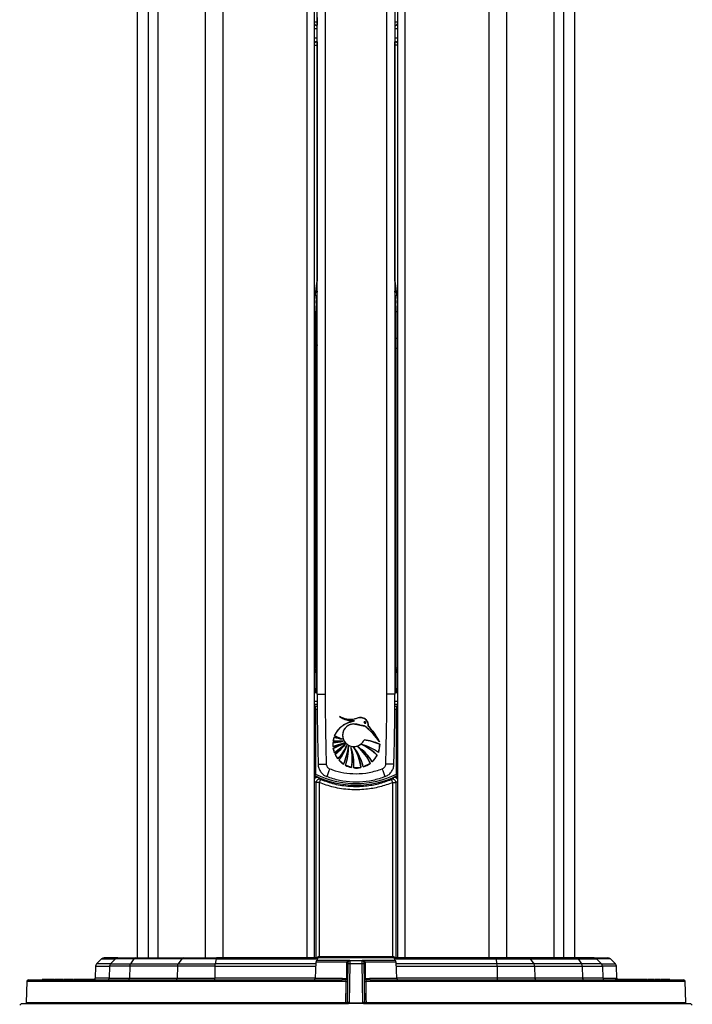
# Model space of a CAD drawing. Header units: millimetres. Extents: x 20 to 26059, y 28 to 17777.
# Tile 61 of 72: x 22360 to 22759, y 2327 to 2910. Entities that reach past the tile are written whole.
import ezdxf

# ---------------------------------------------------------------- set-up
doc = ezdxf.new("R2010")
doc.units = ezdxf.units.MM
doc.header["$LTSCALE"] = 2

msp = doc.modelspace()

# ---------------------------------------------------------------- linework, layer by layer
at = {"color": 7, "linetype": 'Continuous', "lineweight": 25}
for p, q in [((22429.93, 6725.12), (22429.93, 2354.33)), ((22689.06, 2354.33), (22689.06, 6725.11)), ((22534.86, 2354.33), (22534.86, 5953.69)), ((22584.14, 5953.53), (22584.14, 2354.33)), ((22536.5, 2510.33), (22536.5, 2919.41)), ((22541.27, 2919.41), (22541.27, 2510.33)), ((22577.72, 2510.33), (22577.72, 2919.41)), ((22582.5, 2919.41), (22582.5, 2510.33)), ((22536.48, 2908.26), (22536.48, 2906.26)), ((22536.27, 2904.11), (22536.27, 2898.54)), ((22536.48, 2906.26), (22536.37, 2906.11)), ((22582.62, 2906.11), (22582.51, 2906.26)), ((22582.72, 2898.54), (22582.72, 2904.11)), ((22536.37, 2896.54), (22536.48, 2896.39)), ((22536.48, 2896.39), (22536.48, 2894.39)), ((22582.51, 2896.39), (22582.62, 2896.54)), ((22582.51, 2894.39), (22582.51, 2896.39)), ((22535.72, 2720.96), (22535.72, 2736.61)), ((22583.27, 2720.96), (22583.27, 2736.61)), ((22535.72, 2720.9), (22535.72, 2720.96)), ((22583.27, 2720.9), (22583.27, 2720.96)), ((22535.72, 2525.86), (22535.72, 2715.04)), ((22536.17, 2715.04), (22535.72, 2715.04)), ((22536.17, 2715.04), (22536.17, 2525.86)), ((22582.82, 2715.04), (22582.82, 2525.86)), ((22582.82, 2715.04), (22583.27, 2715.04)), ((22583.27, 2525.86), (22583.27, 2715.04)), ((22536.17, 2525.86), (22535.72, 2525.86)), ((22535.76, 2524.97), (22536.17, 2524.97)), ((22536.17, 2525.86), (22536.17, 2524.97)), ((22582.82, 2525.86), (22583.27, 2525.86)), ((22582.82, 2525.86), (22582.82, 2524.97)), ((22583.24, 2524.97), (22582.82, 2524.97)), ((22535.71, 2511.33), (22536.11, 2511.33)), ((22536.5, 2510.33), (22541.27, 2510.33)), ((22582.5, 2510.33), (22577.72, 2510.33)), ((22582.88, 2511.33), (22583.29, 2511.33)), ((22535.51, 2501.38), (22535.51, 2503.38)), ((22535.51, 2501.38), (22535.51, 2463.12)), ((22583.48, 2503.38), (22583.48, 2501.38)), ((22583.48, 2463.12), (22583.48, 2501.38)), ((22554.74, 2493.46), (22558.69, 2494.62)), ((22545.91, 2481.84), (22551.99, 2482.51)), ((22546, 2482.64), (22546.56, 2484.94)), ((22551.99, 2482.51), (22546, 2482.64)), ((22546.56, 2484.94), (22551.38, 2483.86)), ((22551.38, 2483.86), (22546.84, 2485.68)), ((22545.89, 2479.42), (22545.91, 2481.84)), ((22552.61, 2481.55), (22545.89, 2479.42)), ((22546, 2478.43), (22552.61, 2481.55)), ((22546.69, 2475.76), (22546, 2478.43)), ((22553.35, 2480.79), (22546.69, 2475.76)), ((22547.08, 2474.82), (22553.35, 2480.79)), ((22573.53, 2480.79), (22572.74, 2475.92)), ((22548.68, 2472.15), (22547.08, 2474.82)), ((22552.09, 2468.96), (22549.45, 2471.22)), ((22572.05, 2474.31), (22569.15, 2470.43)), ((22556.75, 2467.01), (22553.21, 2468.3)), ((22562.39, 2466.96), (22558.25, 2466.77)), ((22567.92, 2469.4), (22563.82, 2467.32)), ((22535.07, 2462.23), (22535.51, 2463.12)), ((22583.92, 2462.23), (22583.48, 2463.12)), ((22537.76, 2458.03), (22535.87, 2458.03)), ((22581.23, 2458.03), (22583.12, 2458.03)), ((22418.6, 2354.33), (22410.39, 2354.33)), ((22418.6, 2354.33), (22429.12, 2354.33)), ((22429.12, 2354.33), (22457.37, 2354.33)), ((22457.37, 2354.33), (22477.01, 2354.33)), ((22536.63, 2354.33), (22477.01, 2354.33)), ((22536.63, 2354.31), (22536.5, 2352.83)), ((22537.62, 2355.23), (22581.37, 2355.23)), ((22641.98, 2354.33), (22582.36, 2354.33)), ((22582.5, 2352.83), (22582.37, 2354.31)), ((22661.62, 2354.33), (22641.98, 2354.33)), ((22689.87, 2354.33), (22661.62, 2354.33)), ((22700.39, 2354.33), (22689.87, 2354.33)), ((22700.39, 2354.33), (22708.6, 2354.33)), ((22405.39, 2349.39), (22405.14, 2342.29)), ((22408.97, 2353.74), (22405.97, 2350.74)), ((22413.69, 2349.39), (22413.45, 2342.29)), ((22425.58, 2349.39), (22413.69, 2349.39)), ((22417.21, 2353.74), (22414.27, 2350.74)), ((22414.27, 2350.74), (22426, 2350.74)), ((22428.12, 2353.74), (22417.21, 2353.74)), ((22425.58, 2349.39), (22425.41, 2342.29)), ((22453.83, 2349.39), (22425.58, 2349.39)), ((22428.12, 2353.74), (22426, 2350.74)), ((22426, 2350.74), (22454.25, 2350.74)), ((22456.37, 2353.74), (22428.12, 2353.74)), ((22453.83, 2349.39), (22453.66, 2342.29)), ((22476.02, 2349.39), (22453.83, 2349.39)), ((22456.37, 2353.74), (22454.25, 2350.74)), ((22454.25, 2350.74), (22476.14, 2350.74)), ((22476.73, 2353.74), (22456.37, 2353.74)), ((22476.02, 2349.39), (22475.98, 2342.29)), ((22476.73, 2353.74), (22476.14, 2350.74)), ((22535.71, 2351.86), (22535.38, 2342.29)), ((22555.92, 2352.83), (22536.5, 2352.83)), ((22554.15, 2351.83), (22554.15, 2351.86)), ((22554.51, 2327.83), (22554.91, 2350.86)), ((22554.91, 2350.86), (22554.92, 2351.84)), ((22555.91, 2350.86), (22555.5, 2327.83)), ((22555.92, 2352.83), (22555.91, 2350.86)), ((22563.09, 2350.86), (22555.91, 2350.86)), ((22555.92, 2352.83), (22563.07, 2352.83)), ((22563.09, 2350.86), (22563.07, 2352.83)), ((22563.49, 2327.83), (22563.09, 2350.86)), ((22582.5, 2352.83), (22563.13, 2352.83)), ((22564.07, 2351.84), (22564.09, 2350.86)), ((22564.09, 2350.86), (22564.49, 2327.83)), ((22564.84, 2351.86), (22564.84, 2351.83)), ((22583.61, 2342.29), (22583.28, 2351.86)), ((22642.26, 2353.74), (22642.85, 2350.74)), ((22642.26, 2353.74), (22662.62, 2353.74)), ((22664.74, 2350.74), (22642.85, 2350.74)), ((22642.97, 2349.39), (22643.02, 2342.29)), ((22642.97, 2349.39), (22665.16, 2349.39)), ((22662.62, 2353.74), (22664.74, 2350.74)), ((22662.62, 2353.74), (22690.87, 2353.74)), ((22692.99, 2350.74), (22664.74, 2350.74)), ((22665.16, 2349.39), (22665.33, 2342.29)), ((22665.16, 2349.39), (22693.41, 2349.39)), ((22690.87, 2353.74), (22692.99, 2350.74)), ((22690.87, 2353.74), (22701.78, 2353.74)), ((22704.72, 2350.74), (22692.99, 2350.74)), ((22693.41, 2349.39), (22693.58, 2342.29)), ((22693.41, 2349.39), (22705.3, 2349.39)), ((22701.78, 2353.74), (22704.72, 2350.74)), ((22705.3, 2349.39), (22705.54, 2342.29)), ((22713.02, 2350.74), (22710.02, 2353.74)), ((22713.85, 2342.29), (22713.6, 2349.39)), ((22364.63, 2340.35), (22364.3, 2327.84)), ((22365.63, 2341.33), (22551.15, 2341.33)), ((22374.02, 2341.89), (22374.02, 2341.33)), ((22374.78, 2341.89), (22374.78, 2341.33)), ((22378.17, 2341.89), (22378.17, 2341.33)), ((22381.32, 2341.83), (22381.32, 2341.33)), ((22381.32, 2341.83), (22384.51, 2341.83)), ((22381.32, 2341.83), (22381.32, 2341.33)), ((22381.32, 2341.83), (22381.32, 2341.83)), ((22383.5, 2341.89), (22383.5, 2341.83)), ((22383.79, 2341.89), (22383.79, 2341.83)), ((22383.88, 2341.89), (22383.88, 2341.83)), ((22383.92, 2341.89), (22383.92, 2341.83)), ((22384.04, 2341.89), (22384.04, 2341.83)), ((22384.12, 2341.89), (22384.12, 2341.83)), ((22384.32, 2341.89), (22384.32, 2341.83)), ((22384.4, 2341.89), (22384.4, 2341.33)), ((22384.51, 2341.89), (22384.51, 2341.33)), ((22384.58, 2341.89), (22384.58, 2341.33)), ((22385.95, 2341.83), (22385.95, 2341.33)), ((22386.28, 2341.33), (22386.28, 2341.89)), ((22392.48, 2341.89), (22392.48, 2341.33)), ((22392.58, 2341.83), (22392.58, 2341.33)), ((22393.91, 2341.33), (22393.91, 2341.89)), ((22394.25, 2341.83), (22397.36, 2341.83)), ((22397.36, 2341.83), (22397.36, 2341.33)), ((22413.45, 2342.29), (22425.41, 2342.29)), ((22425.41, 2342.29), (22453.66, 2342.29)), ((22453.66, 2342.29), (22475.98, 2342.29)), ((22553.77, 2341.27), (22551.15, 2341.33)), ((22551.48, 2342.29), (22553.98, 2342.17)), ((22565.01, 2342.17), (22567.51, 2342.29)), ((22567.85, 2341.33), (22565.23, 2341.27)), ((22567.85, 2341.33), (22753.36, 2341.33)), ((22665.33, 2342.29), (22643.02, 2342.29)), ((22693.58, 2342.29), (22665.33, 2342.29)), ((22705.54, 2342.29), (22693.58, 2342.29)), ((22713.03, 2341.83), (22713.03, 2341.33)), ((22715.67, 2341.33), (22715.67, 2341.89)), ((22725.08, 2341.89), (22725.08, 2341.83)), ((22725.13, 2341.89), (22725.13, 2341.83)), ((22725.15, 2341.89), (22725.15, 2341.83)), ((22725.18, 2341.89), (22725.18, 2341.83)), ((22725.24, 2341.89), (22725.24, 2341.83)), ((22725.37, 2341.89), (22725.37, 2341.83)), ((22725.97, 2341.89), (22725.97, 2341.33)), ((22728.52, 2341.33), (22728.52, 2341.89)), ((22729.15, 2341.89), (22729.15, 2341.33)), ((22731.77, 2341.33), (22731.77, 2341.89)), ((22734.86, 2341.83), (22734.86, 2341.89)), ((22734.95, 2341.83), (22734.95, 2341.89)), ((22735.49, 2341.33), (22735.49, 2341.89)), ((22739.26, 2341.33), (22739.26, 2341.89)), ((22742.56, 2341.33), (22742.56, 2341.89)), ((22744.64, 2341.33), (22744.64, 2341.89)), ((22744.97, 2341.33), (22744.97, 2341.89)), ((22754.69, 2327.84), (22754.36, 2340.35)), ((22361.5, 2327.33), (22360.49, 2326.31)), ((22361.5, 2327.33), (22555.01, 2327.33)), ((22555.5, 2327.33), (22555.01, 2327.33)), ((22555.5, 2327.33), (22555.5, 2327.83)), ((22555.5, 2327.83), (22563.49, 2327.83)), ((22563.49, 2327.33), (22555.5, 2327.33)), ((22563.49, 2327.33), (22563.49, 2327.83)), ((22563.99, 2327.33), (22563.49, 2327.33)), ((22563.99, 2327.33), (22757.5, 2327.33)), ((22758.51, 2326.31), (22757.5, 2327.33))]:
    msp.add_line(p, q, dxfattribs=at)
at = {"color": 8, "linetype": 'Continuous', "lineweight": 25}
for p, q in [((22429.94, 6725.12), (22429.94, 2354.33)), ((22689.05, 2354.33), (22689.05, 6725.11)), ((22436.74, 2354.33), (22436.74, 6722.87)), ((22442.21, 6722.58), (22442.21, 2354.33)), ((22470.46, 2354.33), (22470.46, 6720.58)), ((22638.33, 2354.33), (22638.33, 6720.07)), ((22648.53, 6720.58), (22648.53, 2354.33)), ((22676.78, 2354.33), (22676.78, 6722.58)), ((22682.25, 6722.87), (22682.25, 2354.33)), ((22480.66, 6669.24), (22480.66, 2354.33)), ((22530.57, 2354.33), (22530.57, 5958.52)), ((22588.43, 5958.64), (22588.43, 2354.33)), ((22534.86, 2908.26), (22536.48, 2908.26)), ((22536.48, 2910.83), (22536.48, 2908.26)), ((22536.48, 2908.26), (22536.5, 2908.26)), ((22582.5, 2908.26), (22584.14, 2908.26)), ((22536.27, 2904.11), (22534.86, 2904.11)), ((22536.5, 2904.11), (22536.27, 2904.11)), ((22536.37, 2906.11), (22536.5, 2906.11)), ((22536.5, 2906.26), (22536.48, 2906.26)), ((22582.51, 2906.26), (22582.5, 2906.26)), ((22582.5, 2906.11), (22582.62, 2906.11)), ((22582.72, 2904.11), (22582.5, 2904.11)), ((22584.14, 2904.11), (22582.72, 2904.11)), ((22536.27, 2898.54), (22534.86, 2898.54)), ((22536.27, 2898.54), (22536.5, 2898.54)), ((22536.5, 2896.54), (22536.37, 2896.54)), ((22536.48, 2896.39), (22536.5, 2896.39)), ((22582.5, 2898.54), (22582.72, 2898.54)), ((22582.62, 2896.54), (22582.5, 2896.54)), ((22582.5, 2896.39), (22582.51, 2896.39)), ((22584.14, 2898.54), (22582.72, 2898.54)), ((22534.86, 2894.39), (22536.48, 2894.39)), ((22536.48, 2894.39), (22536.48, 2754.84)), ((22536.5, 2894.39), (22536.48, 2894.39)), ((22582.51, 2894.39), (22582.5, 2894.39)), ((22582.51, 2754.84), (22582.51, 2894.39)), ((22584.14, 2894.39), (22582.51, 2894.39)), ((22536.5, 2720.9), (22535.72, 2720.9)), ((22536.5, 2717.09), (22536.17, 2715.2)), ((22582.5, 2720.9), (22583.27, 2720.9)), ((22582.5, 2717.09), (22582.82, 2715.2)), ((22534.86, 2506.24), (22536.58, 2506.24)), ((22582.49, 2506.24), (22584.14, 2506.24)), ((22536.58, 2504.24), (22534.86, 2504.24)), ((22535.51, 2503.38), (22536.58, 2503.38)), ((22536.59, 2501.38), (22535.51, 2501.38)), ((22583.48, 2501.38), (22582.43, 2501.38)), ((22582.45, 2503.38), (22583.48, 2503.38)), ((22584.14, 2504.24), (22582.46, 2504.24)), ((22534.86, 2463.29), (22535.51, 2463.12)), ((22535.07, 2462.23), (22534.86, 2462.33)), ((22534.86, 2461.94), (22534.94, 2462.11)), ((22584.14, 2462.33), (22583.92, 2462.23)), ((22584.05, 2462.11), (22584.14, 2461.94)), ((22535.87, 2354.33), (22535.87, 2458.03)), ((22537.76, 2458.03), (22537.76, 2355.23)), ((22581.23, 2355.23), (22581.23, 2458.03)), ((22583.12, 2458.03), (22583.12, 2354.33)), ((22582.37, 2354.31), (22536.63, 2354.31)), ((22405.39, 2349.39), (22413.69, 2349.39)), ((22414.27, 2350.74), (22405.97, 2350.74)), ((22408.97, 2353.74), (22417.21, 2353.74)), ((22476.02, 2349.39), (22535.63, 2349.39)), ((22535.67, 2350.74), (22476.14, 2350.74)), ((22476.73, 2353.74), (22536.58, 2353.74)), ((22554.15, 2351.86), (22535.71, 2351.86)), ((22583.28, 2351.86), (22564.84, 2351.86)), ((22582.42, 2353.74), (22642.26, 2353.74)), ((22642.85, 2350.74), (22583.32, 2350.74)), ((22583.37, 2349.39), (22642.97, 2349.39)), ((22710.02, 2353.74), (22701.78, 2353.74)), ((22704.72, 2350.74), (22713.02, 2350.74)), ((22713.6, 2349.39), (22705.3, 2349.39)), ((22553.75, 2340.35), (22364.63, 2340.35)), ((22413.45, 2342.29), (22405.14, 2342.29)), ((22535.38, 2342.29), (22475.98, 2342.29)), ((22535.38, 2342.29), (22551.48, 2342.29)), ((22754.36, 2340.35), (22565.24, 2340.35)), ((22567.51, 2342.29), (22583.61, 2342.29)), ((22643.02, 2342.29), (22583.61, 2342.29)), ((22705.54, 2342.29), (22713.85, 2342.29)), ((22364.3, 2327.84), (22553.54, 2327.84)), ((22565.46, 2327.84), (22754.69, 2327.84))]:
    msp.add_line(p, q, dxfattribs=at)
at = {"color": 8, "linetype": 'Continuous', "lineweight": 25, "flags": 128}
for points in [[(22536.17, 2715.2), (22536.37, 2715.2), (22536.5, 2715.2)], [(22536.17, 2715.04), (22536.37, 2715.04), (22536.5, 2715.04)], [(22582.82, 2715.2), (22582.63, 2715.2), (22582.5, 2715.2)], [(22582.82, 2715.04), (22582.63, 2715.04), (22582.5, 2715.04)], [(22536.17, 2525.86), (22536.37, 2525.86), (22536.5, 2525.86)], [(22536.17, 2524.97), (22536.37, 2524.99), (22536.5, 2525.03)], [(22582.82, 2525.86), (22582.63, 2525.86), (22582.5, 2525.86)], [(22582.82, 2524.97), (22582.62, 2524.99), (22582.5, 2525.03)], [(22537.08, 2468.91), (22537.14, 2468.91), (22537.45, 2468.92), (22537.99, 2468.94), (22538.75, 2468.96), (22539.68, 2468.99), (22540.73, 2469.02), (22541.86, 2469.05)], [(22581.91, 2468.91), (22581.85, 2468.91), (22581.55, 2468.92), (22581, 2468.94), (22580.24, 2468.96), (22579.31, 2468.99), (22578.26, 2469.02), (22577.14, 2469.05)]]:
    msp.add_lwpolyline(points, dxfattribs=at)
at = {"color": 7, "linetype": 'Continuous', "lineweight": 25, "flags": 128}
for points in [[(22476.73, 2353.74), (22476.76, 2353.87), (22476.79, 2353.99), (22476.82, 2354.09), (22476.86, 2354.17), (22476.9, 2354.24), (22476.93, 2354.29), (22476.97, 2354.32), (22477.01, 2354.33)], [(22642.26, 2353.74), (22642.23, 2353.87), (22642.2, 2353.99), (22642.17, 2354.09), (22642.13, 2354.17), (22642.1, 2354.24), (22642.06, 2354.29), (22642.02, 2354.32), (22641.98, 2354.33)], [(22553.98, 2342.17), (22554.02, 2344.17), (22554.15, 2351.83)], [(22564.84, 2351.83), (22564.88, 2349.83), (22565.01, 2342.17)], [(22551.15, 2341.33), (22551.21, 2341.34), (22551.27, 2341.4), (22551.33, 2341.49), (22551.38, 2341.61), (22551.42, 2341.75), (22551.45, 2341.92), (22551.47, 2342.1), (22551.48, 2342.29)], [(22553.54, 2327.84), (22553.56, 2329.32), (22553.7, 2337.32), (22553.75, 2340.35)], [(22565.24, 2340.35), (22565.27, 2338.35), (22565.41, 2330.36), (22565.46, 2327.84)], [(22567.85, 2341.33), (22567.78, 2341.34), (22567.72, 2341.4), (22567.66, 2341.49), (22567.61, 2341.61), (22567.57, 2341.75), (22567.54, 2341.92), (22567.52, 2342.1), (22567.51, 2342.29)]]:
    msp.add_lwpolyline(points, dxfattribs=at)
at = {"color": 8, "linetype": 'Continuous', "lineweight": 25}
for centre, radius, start, end in [((22536.48, 2908.26), 2, 215.57209, 269.94165), ((22536.38, 2908.12), 2, 220.60347, 269.94172), ((22582.62, 2908.12), 2, 270.05775, 319.39706), ((22536.38, 2894.54), 2, 90.05828, 139.39653), ((22536.48, 2894.39), 2, 90.05784, 144.42842), ((22582.51, 2894.39), 2, 35.57209, 89.94165), ((22582.62, 2894.54), 2, 40.60294, 89.94225), ((22535.61, 2641.4), 95.21, 89.93418, 90.45559), ((22583.38, 2641.4), 95.21, 89.54441, 90.06582), ((22535.61, 2625.75), 95.21, 89.93418, 90.45559), ((22535.61, 2625.69), 95.21, 89.93326, 90.45466), ((22583.38, 2625.75), 95.21, 89.54441, 90.06582), ((22583.38, 2625.69), 95.21, 89.54534, 90.06674), ((22535.61, 2706.48), 8.56, 89.27127, 95.07552), ((22583.38, 2706.48), 8.56, 84.92448, 90.72873), ((22535.61, 2517.3), 8.56, 89.27127, 95.07552), ((22535.75, 2523.96), 1.01, 89.84157, 152.25684), ((22583.24, 2523.96), 1.01, 27.74316, 90.15843), ((22583.38, 2517.3), 8.56, 84.92448, 90.72873)]:
    msp.add_arc(centre, radius, start, end, dxfattribs=at)
at = {"color": 7, "linetype": 'Continuous', "lineweight": 25}
for centre, radius, start, end in [((22557.79, 2508.74), 14.14, 234.94908, 273.63364), ((22556.04, 2509.15), 13.58, 242.03083, 289.44489), ((22563.96, 2469.37), 25.8, 101.77962, 110.92308), ((22559.69, 2480.53), 13.84, 110.92308, 158.17558), ((22558.25, 2486.07), 6.69, 90, 335.57879), ((22534.94, 2454.76), 47.29, 35.54171, 50.97656), ((22533.98, 2461.14), 44.73, 28.15211, 43.18066), ((22546.1, 2508.28), 26.44, 269.57505, 282.86036), ((22559.69, 2480.53), 13.84, 161.44205, 171.26478), ((22549.83, 2520.49), 38.05, 264.23199, 273.24999), ((22555.23, 2512.3), 28.7, 252.42277, 262.29992), ((22562.12, 2517.26), 35.09, 244.1715, 252.17965), ((22561.21, 2453.82), 29.66, 65.45324, 83.93443), ((22559.69, 2480.53), 13.84, 174.57632, 184.60696), ((22540.6, 2507.83), 28.9, 280.55002, 294.57239), ((22538.2, 2503.54), 26.29, 287.27052, 303.24982), ((22559.69, 2480.53), 13.84, 188.73522, 200.1624), ((22529.31, 2505.72), 34.64, 300.12791, 313.97092), ((22529.52, 2499.54), 30.32, 305.37994, 321.8112), ((22529.12, 2491.19), 27.3, 315.76871, 336.04373), ((22525.46, 2489.33), 30.06, 322.95646, 342.12936), ((22514.81, 2485.33), 40.72, 336.30302, 351.80796), ((22525.23, 2478.8), 29.89, 339.42574, 1.38433), ((22528.88, 2468.65), 29.43, 356.32352, 20.40871), ((22527.57, 2472.27), 29.65, 349.76985, 12.94962), ((22534.88, 2460.55), 29.72, 13.1802, 38.17055), ((22532.5, 2463.32), 30.11, 6.95015, 31.21386), ((22545.85, 2456.2), 27.31, 31.41666, 57.40516), ((22541.23, 2457.04), 29.41, 24.86126, 48.91516), ((22554.06, 2449.79), 32.12, 54.4516, 73.94533), ((22548.41, 2450.08), 33.85, 45.7104, 64.57885), ((22559.69, 2480.53), 13.84, 340.52847, 1.07012), ((22559.69, 2480.53), 13.84, 204.39198, 217.30176), ((22559.69, 2480.53), 13.84, 222.28808, 236.73372), ((22559.69, 2480.53), 13.84, 313.14447, 333.28762), ((22575.14, 2452.68), 34.02, 156.53496, 164.84941), ((22559.69, 2480.53), 13.84, 242.12155, 257.73891), ((22559.69, 2480.53), 13.84, 264.04777, 281.25434), ((22559.69, 2480.53), 13.84, 287.39151, 306.4775), ((22543.85, 2452.68), 34.02, 15.15059, 23.46504), ((22559.5, 2511.45), 54.95, 243.6072, 296.3928), ((22559.5, 2511.45), 53.95, 243.6072, 296.3928), ((22537.88, 2458.02), 2, 68.23445, 179.80602), ((22548.04, 2454.39), 10.91, 149.76079, 160.50433), ((22581.12, 2458.02), 2, 0.19398, 111.76555), ((22570.95, 2454.39), 10.91, 19.49567, 30.23921), ((22410.39, 2352.33), 2, 90, 135), ((22418.6, 2352.38), 1.94, 90.10104, 135.7072), ((22429.18, 2353.07), 1.25, 92.7971, 147.92528), ((22457.43, 2353.07), 1.25, 92.7971, 147.92528), ((22537.62, 2354.23), 1, 90, 175), ((22581.37, 2354.23), 1, 5, 90), ((22661.56, 2353.07), 1.25, 32.07472, 87.2029), ((22689.81, 2353.07), 1.25, 32.07472, 87.2029), ((22700.39, 2352.38), 1.94, 44.2928, 89.89896), ((22708.6, 2352.33), 2, 45, 90), ((22407.39, 2349.32), 2, 135, 178), ((22415.71, 2349.33), 2.02, 135.69298, 178.13155), ((22428.04, 2349.37), 2.45, 146.25515, 179.56383), ((22456.29, 2349.37), 2.45, 146.25515, 179.56383), ((22483.59, 2349.42), 7.57, 169.98797, 180.21549), ((22536.71, 2351.83), 1, 90, 178), ((22554.54, 2358.21), 6.36, 266.50996, 273.49004), ((22554.41, 2357.39), 5.57, 267.29606, 275.28267), ((22555.41, 2336.53), 14.34, 88.00162, 91.99838), ((22555.92, 2351.83), 1, 90, 179), ((22563.07, 2351.83), 1, 1, 90), ((22563.59, 2336.53), 14.34, 88.00162, 91.99838), ((22564.46, 2358.21), 6.36, 266.50996, 273.49004), ((22564.58, 2357.39), 5.57, 264.71733, 272.70394), ((22582.28, 2351.83), 1, 2, 90), ((22635.4, 2349.42), 7.57, 359.78451, 10.01203), ((22662.7, 2349.37), 2.45, 0.43617, 33.74485), ((22690.95, 2349.37), 2.45, 0.43617, 33.74485), ((22703.28, 2349.33), 2.02, 1.86845, 44.30702), ((22711.61, 2349.32), 2, 2, 45), ((22365.63, 2340.33), 1, 90, 178.5), ((22404.14, 2342.33), 1, 270, 358), ((22412.46, 2342.32), 0.99, 270.54678, 358.58792), ((22424.53, 2342.19), 0.881, 281.02808, 6.54647), ((22452.78, 2342.19), 0.881, 281.02808, 6.54647), ((22474.62, 2342.07), 1.38, 327.51857, 9.41028), ((22534.38, 2342.33), 1, 270, 358), ((22554.15, 2349.71), 9.37, 267.54715, 273.48309), ((22553.79, 2342.24), 0.97, 268.78279, 357.28955), ((22551.83, 2342.21), 2.15, 333.93044, 358.98254), ((22554.25, 2347.7), 5.54, 267.29946, 275.29159), ((22565.21, 2342.24), 0.97, 182.71045, 271.21721), ((22564.75, 2347.7), 5.54, 264.70841, 272.70054), ((22564.84, 2349.71), 9.37, 266.51691, 272.45285), ((22567.16, 2342.21), 2.15, 181.01746, 206.06956), ((22584.61, 2342.33), 1, 182, 270), ((22644.38, 2342.07), 1.38, 170.58972, 212.48143), ((22666.21, 2342.19), 0.881, 173.45353, 258.97192), ((22694.46, 2342.19), 0.881, 173.45353, 258.97192), ((22706.53, 2342.32), 0.99, 181.41208, 269.45322), ((22714.85, 2342.33), 1, 182, 210.68315), ((22753.36, 2340.33), 1, 1.5, 90), ((22364.8, 2327.83), 0.5, 178.5, 270), ((22557.79, 2327.71), 4.25, 178.24249, 185.16508), ((22555.01, 2327.83), 0.5, 179, 270), ((22563.99, 2327.83), 0.5, 270, 1), ((22561.21, 2327.71), 4.25, 354.83492, 1.75751), ((22754.19, 2327.83), 0.5, 270, 1.5)]:
    msp.add_arc(centre, radius, start, end, dxfattribs=at)
for centre, major_axis, ratio, start_param, end_param in [((22536.38, 2904.11), (0, 2), 0.052372, 0.034907, 1.570796), ((22582.51, 2908.26), (0.9, 1.8), 0.957304, 3.622965, 4.610259), ((22582.61, 2904.11), (0, 2), 0.052372, 4.712389, 6.248279), ((22536.38, 2898.54), (0, 2), 0.052372, 1.570796, 3.106686), ((22582.61, 2898.54), (0, 2), 0.052372, 3.176499, 4.712389), ((22634.76, 2736.69), (62.32, 78.32), 0.999114, 2.05479, 2.191729), ((22484.24, 2736.69), (-62.32, 78.32), 0.999114, 4.091457, 4.228395), ((22538.71, 2721.48), (0.17, 98), 0.025863, 1.63495, 1.636571), ((22580.28, 2721.48), (-0.17, 98), 0.025863, 4.646614, 4.648235), ((22535.7, 2518.33), (0.01, 7), 0.022397, 3.207356, 5.964552), ((22535.78, 2525.92), (0.003, 1), 0.052258, 1.636707, 2.823107), ((22536.1, 2518.33), (0.01, 7), 0.029862, 3.207382, 5.964578), ((22582.9, 2518.33), (-0.01, 7), 0.029862, 0.318607, 3.075803), ((22583.3, 2518.33), (-0.01, 7), 0.022397, 0.318633, 3.075829), ((22583.22, 2525.92), (-0.003, 1), 0.052258, 3.460078, 4.646478), ((22535.7, 2518.33), (-0.01, 7), 0.022397, 3.075829, 3.14156), ((22536.1, 2518.33), (-0.01, 7), 0.029862, 3.075803, 3.141534), ((22582.9, 2518.33), (0.01, 7), 0.029862, 3.141651, 3.207382), ((22583.3, 2518.33), (0.01, 7), 0.022397, 3.141626, 3.207356), ((22555.51, 2327.83), (1, -0.01), 0.008724, 1.571025, 3.141517), ((22563.49, 2327.83), (1, 0.01), 0.008724, 0.000076, 1.570568)]:
    msp.add_ellipse(centre, major_axis=major_axis, ratio=ratio, start_param=start_param, end_param=end_param, dxfattribs=at)
at = {"color": 8, "linetype": 'Continuous', "lineweight": 25}
for centre, major_axis, ratio, start_param, end_param in [((22634.76, 2736.7), (61.61, 77.6), 0.999094, 2.11722, 2.242278), ((22484.24, 2736.7), (-61.61, 77.6), 0.999094, 4.040907, 4.165966), ((22535.51, 2503.27), (4, 0), 0.026186, 1.570796, 1.735817), ((22535.51, 2501.27), (2, 0), 0.052372, 1.570796, 1.905559), ((22583.48, 2503.27), (4, 0), 0.026186, 1.405776, 1.570796), ((22583.48, 2501.27), (2, 0), 0.052372, 1.236034, 1.570796), ((22586.13, 2511.45), (76.45, 0), 0.927237, 3.977288, 3.995077), ((22532.86, 2511.45), (76.45, 0), 0.927237, 5.429701, 5.44749)]:
    msp.add_ellipse(centre, major_axis=major_axis, ratio=ratio, start_param=start_param, end_param=end_param, dxfattribs=at)
at = {"color": 7, "linetype": 'Continuous', "lineweight": 25}
for points, knots in [([(22535.72, 2715.04), (22535.72, 2715.51), (22535.72, 2716.47), (22535.72, 2717.93), (22535.72, 2719.42), (22535.72, 2720.4), (22535.72, 2720.9)], [0, 0, 0, 0, 0.241322, 0.494215, 0.747107, 1, 1, 1, 1]), ([(22583.27, 2715.04), (22583.27, 2715.51), (22583.27, 2716.47), (22583.27, 2717.93), (22583.27, 2719.42), (22583.27, 2720.4), (22583.27, 2720.9)], [0, 0, 0, 0, 0.241322, 0.494215, 0.747107, 1, 1, 1, 1]), ([(22534.74, 2512.06), (22534.75, 2512.02), (22534.78, 2511.92), (22534.9, 2511.72), (22535.11, 2511.51), (22535.39, 2511.35), (22535.61, 2511.34), (22535.71, 2511.34)], [0, 0, 0, 0, 0.158677, 0.332343, 0.550316, 0.794325, 1, 1, 1, 1]), ([(22534.86, 2511.82), (22534.87, 2511.79), (22534.94, 2511.65), (22535.16, 2511.48), (22535.42, 2511.37), (22535.61, 2511.34), (22535.68, 2511.34), (22535.7, 2511.34)], [0, 0, 0, 0, 0.119802, 0.450741, 0.78177, 0.958371, 1, 1, 1, 1]), ([(22583.29, 2511.34), (22583.36, 2511.34), (22583.55, 2511.34), (22583.81, 2511.46), (22584.02, 2511.63), (22584.16, 2511.81), (22584.23, 2511.96), (22584.25, 2512.03), (22584.26, 2512.06)], [0, 0, 0, 0, 0.163291, 0.392731, 0.582278, 0.746614, 0.88814, 1, 1, 1, 1]), ([(22584.14, 2511.82), (22584.12, 2511.79), (22584.05, 2511.65), (22583.83, 2511.48), (22583.57, 2511.37), (22583.38, 2511.34), (22583.31, 2511.34), (22583.3, 2511.34)], [0, 0, 0, 0, 0.119802, 0.450741, 0.78177, 0.958371, 1, 1, 1, 1]), ([(22536.5, 2511.24), (22536.44, 2511.27), (22536.32, 2511.33), (22536.18, 2511.34), (22536.11, 2511.34), (22536.1, 2511.34)], [0, 0, 0, 0, 0.468214, 0.912183, 1, 1, 1, 1]), ([(22536.11, 2511.31), (22536.17, 2511.31), (22536.31, 2511.32), (22536.43, 2511.27), (22536.5, 2511.23)], [0, 0, 0, 0, 0.426267, 1, 1, 1, 1]), ([(22536.56, 2510.2), (22536.55, 2503.8), (22536.53, 2490.03), (22536.92, 2476.27), (22537.13, 2468.91)], [0, 0, 0, 0, 0.465283, 1, 1, 1, 1]), ([(22541.27, 2510.33), (22541.28, 2505.24), (22541.32, 2491.48), (22541.65, 2477.72), (22541.86, 2469.05)], [0, 0, 0, 0, 0.370215, 1, 1, 1, 1]), ([(22577.14, 2469.05), (22577.35, 2477.72), (22577.68, 2491.48), (22577.71, 2505.24), (22577.72, 2510.33)], [0, 0, 0, 0, 0.6297853, 1, 1, 1, 1]), ([(22581.89, 2468.91), (22581.97, 2471.68), (22582.33, 2484.15), (22582.57, 2497.96), (22582.47, 2509), (22582.46, 2510.33)], [0, 0, 0, 0, 0.200385, 0.903333, 1, 1, 1, 1]), ([(22582.5, 2511.24), (22582.56, 2511.27), (22582.67, 2511.33), (22582.81, 2511.34), (22582.88, 2511.34), (22582.9, 2511.34)], [0, 0, 0, 0, 0.468214, 0.912183, 1, 1, 1, 1]), ([(22582.5, 2511.24), (22582.51, 2511.25), (22582.63, 2511.32), (22582.77, 2511.32), (22582.9, 2511.32)], [0, 0, 0, 0, 0.152412, 1, 1, 1, 1]), ([(22549.67, 2497.16), (22551.09, 2496.58), (22553.92, 2495.42), (22557.78, 2495.51), (22559.9, 2496.15), (22560.56, 2496.35)], [0, 0, 0, 0, 0.4073123, 0.8146318, 1, 1, 1, 1]), ([(22558.69, 2494.62), (22557.08, 2494.66), (22553.86, 2494.74), (22551.07, 2496.35), (22549.67, 2497.16)], [0, 0, 0, 0, 0.499468, 1, 1, 1, 1]), ([(22566.6, 2491.75), (22566.64, 2492.13), (22566.72, 2492.89), (22566.34, 2494.05), (22565.62, 2495.14), (22564.49, 2496.07), (22562.87, 2496.61), (22561.49, 2496.63), (22560.7, 2496.39), (22560.56, 2496.35)], [0, 0, 0, 0, 0.125845, 0.251052, 0.393403, 0.557567, 0.726466, 0.952102, 1, 1, 1, 1]), ([(22566.6, 2491.75), (22566.64, 2492.13), (22566.72, 2492.89), (22566.24, 2494.35), (22565.02, 2495.85), (22562.81, 2496.73), (22561.31, 2496.47), (22560.56, 2496.35)], [0, 0, 0, 0, 0.125864, 0.251162, 0.500722, 0.749637, 1, 1, 1, 1]), ([(22560.56, 2496.35), (22561.17, 2496.46), (22562.29, 2496.67), (22563.98, 2496.32), (22565.33, 2495.46), (22566.28, 2494.22), (22566.74, 2492.92), (22566.64, 2492.08), (22566.6, 2491.75)], [0, 0, 0, 0, 0.203305, 0.377232, 0.557372, 0.722911, 0.890069, 1, 1, 1, 1]), ([(22564.25, 2493.89), (22564.26, 2493.91), (22564.29, 2493.95), (22564.37, 2494.01), (22564.5, 2494.04), (22564.72, 2494.03), (22564.99, 2493.94), (22565.21, 2493.78), (22565.33, 2493.62), (22565.38, 2493.5), (22565.38, 2493.4), (22565.35, 2493.32), (22565.3, 2493.26), (22565.21, 2493.2), (22565.05, 2493.17), (22564.82, 2493.2), (22564.55, 2493.32), (22564.36, 2493.48), (22564.26, 2493.63), (22564.22, 2493.74), (22564.22, 2493.83), (22564.24, 2493.87), (22564.25, 2493.89)], [0, 0, 0, 0, 0.024513, 0.048902, 0.088765, 0.153507, 0.255542, 0.360865, 0.409297, 0.450091, 0.477057, 0.504228, 0.527613, 0.557644, 0.602381, 0.676251, 0.785499, 0.872894, 0.919909, 0.956171, 0.982207, 1, 1, 1, 1]), ([(22546.84, 2485.68), (22547.56, 2487.07), (22549, 2489.83), (22552.06, 2492.29), (22554.11, 2493.19), (22554.74, 2493.46)], [0, 0, 0, 0, 0.408816, 0.817629, 1, 1, 1, 1]), ([(22558.25, 2492.76), (22557.5, 2492.68), (22556, 2492.54), (22553.99, 2491.38), (22552.47, 2489.69), (22551.6, 2487.57), (22551.48, 2485.28), (22552.12, 2483.09), (22553.46, 2481.23), (22555.33, 2479.91), (22557.53, 2479.29), (22559.82, 2479.44), (22561.92, 2480.33), (22563.47, 2481.71), (22564.09, 2482.84), (22564.34, 2483.31)], [0, 0, 0, 0, 0.078696, 0.157392, 0.236095, 0.314802, 0.393497, 0.472181, 0.55087, 0.629574, 0.70828, 0.786977, 0.865665, 0.944358, 1, 1, 1, 1]), ([(22564.72, 2491.5), (22564.56, 2491.57), (22564.1, 2491.79), (22563.01, 2491.71), (22561.61, 2492.16), (22559.99, 2492.7), (22558.83, 2492.74), (22558.25, 2492.76)], [0, 0, 0, 0, 0.076678, 0.228327, 0.480722, 0.736716, 1, 1, 1, 1]), ([(22558.25, 2492.76), (22559.07, 2492.71), (22560.59, 2492.62), (22562.31, 2491.81), (22563.58, 2491.76), (22564.29, 2491.72), (22564.6, 2491.55), (22564.72, 2491.5)], [0, 0, 0, 0, 0.369936, 0.682977, 0.841031, 0.942257, 1, 1, 1, 1]), ([(22558.25, 2492.76), (22559.47, 2492.56), (22561.22, 2492.28), (22563.14, 2491.74), (22564.13, 2491.76), (22564.52, 2491.58), (22564.72, 2491.5)], [0, 0, 0, 0, 0.559889, 0.805798, 0.903562, 1, 1, 1, 1]), ([(22573.42, 2482.25), (22572.14, 2483.92), (22569.55, 2487.3), (22566.34, 2490.09), (22564.72, 2491.5)], [0, 0, 0, 0, 0.4954474, 1, 1, 1, 1]), ([(22566.6, 2491.75), (22567.88, 2490.29), (22570.47, 2487.35), (22572.43, 2483.96), (22573.42, 2482.25)], [0, 0, 0, 0, 0.4956871, 1, 1, 1, 1]), ([(22564.34, 2483.31), (22565.9, 2483.08), (22569.07, 2482.61), (22572.03, 2481.4), (22573.53, 2480.79)], [0, 0, 0, 0, 0.493445, 1, 1, 1, 1]), ([(22554.06, 2480.1), (22553.35, 2478.68), (22551.91, 2475.79), (22549.77, 2473.37), (22548.68, 2472.15)], [0, 0, 0, 0, 0.492125, 1, 1, 1, 1]), ([(22549.45, 2471.22), (22550.39, 2472.58), (22552.3, 2475.35), (22553.47, 2478.5), (22554.06, 2480.1)], [0, 0, 0, 0, 0.492962, 1, 1, 1, 1]), ([(22555.11, 2479.52), (22554.79, 2477.73), (22554.14, 2474.11), (22552.78, 2470.69), (22552.09, 2468.96)], [0, 0, 0, 0, 0.4954076, 1, 1, 1, 1]), ([(22553.21, 2468.3), (22553.79, 2470.09), (22554.97, 2473.74), (22555.06, 2477.57), (22555.11, 2479.52)], [0, 0, 0, 0, 0.490764, 1, 1, 1, 1]), ([(22556.46, 2478.92), (22556.75, 2477.3), (22557.34, 2474.01), (22557.22, 2469.99), (22556.85, 2467.66), (22556.75, 2467.01)], [0, 0, 0, 0, 0.4109164, 0.8337494, 1, 1, 1, 1]), ([(22558.25, 2466.77), (22558.28, 2468.4), (22558.32, 2471.71), (22557.53, 2475.79), (22556.73, 2478.15), (22556.46, 2478.92)], [0, 0, 0, 0, 0.395465, 0.802398, 1, 1, 1, 1]), ([(22558.25, 2478.92), (22559.04, 2477.45), (22560.66, 2474.47), (22561.88, 2470.36), (22562.26, 2467.81), (22562.39, 2466.96)], [0, 0, 0, 0, 0.392553, 0.796491, 1, 1, 1, 1]), ([(22563.82, 2467.32), (22563.37, 2468.91), (22562.45, 2472.12), (22560.42, 2475.98), (22558.83, 2478.13), (22558.25, 2478.92)], [0, 0, 0, 0, 0.381125, 0.773301, 1, 1, 1, 1]), ([(22560.56, 2479.21), (22561.73, 2478.08), (22564.12, 2475.78), (22566.45, 2472.35), (22567.56, 2470.13), (22567.92, 2469.4)], [0, 0, 0, 0, 0.395931, 0.803347, 1, 1, 1, 1]), ([(22569.15, 2470.43), (22568.3, 2471.69), (22566.57, 2474.22), (22563.58, 2477.12), (22561.43, 2478.6), (22560.56, 2479.21)], [0, 0, 0, 0, 0.366427, 0.743475, 1, 1, 1, 1]), ([(22562.95, 2480.65), (22564.57, 2479.8), (22567.87, 2478.06), (22570.64, 2475.57), (22572.05, 2474.31)], [0, 0, 0, 0, 0.493177, 1, 1, 1, 1]), ([(22572.74, 2475.92), (22571.23, 2476.9), (22568.17, 2478.9), (22564.7, 2480.06), (22562.95, 2480.65)], [0, 0, 0, 0, 0.492715, 1, 1, 1, 1]), ([(22537.09, 2468.92), (22537.09, 2468.88), (22537.02, 2468.11), (22537.42, 2466.61), (22538.35, 2464.6), (22539.86, 2462.96), (22541.25, 2461.97), (22542.13, 2461.68), (22542.32, 2461.61)], [0, 0, 0, 0, 0.012431, 0.243026, 0.473832, 0.706878, 0.936944, 1, 1, 1, 1]), ([(22541.86, 2469.05), (22541.88, 2468.8), (22541.95, 2468.2), (22542.35, 2467.43), (22543.01, 2466.69), (22543.59, 2466.4), (22543.94, 2466.23)], [0, 0, 0, 0, 0.208465, 0.485141, 0.686418, 1, 1, 1, 1]), ([(22543.94, 2466.23), (22544.47, 2466.03), (22547.19, 2465.02), (22552.36, 2463.72), (22559.7, 2463.12), (22567.44, 2463.75), (22572.49, 2465.39), (22575.05, 2466.23)], [0, 0, 0, 0, 0.053725, 0.273888, 0.500206, 0.745779, 1, 1, 1, 1]), ([(22575.05, 2466.23), (22575.13, 2466.26), (22575.55, 2466.43), (22576.22, 2466.9), (22576.76, 2467.62), (22577.06, 2468.36), (22577.11, 2468.79), (22577.14, 2469.05)], [0, 0, 0, 0, 0.070163, 0.361578, 0.652268, 0.785269, 1, 1, 1, 1]), ([(22576.67, 2461.6), (22577.32, 2461.9), (22578.69, 2462.52), (22580.34, 2464.18), (22581.46, 2466.23), (22581.95, 2467.9), (22581.88, 2468.79), (22581.87, 2468.92)], [0, 0, 0, 0, 0.2229174, 0.4718141, 0.7179223, 0.9604776, 1, 1, 1, 1]), ([(22534.94, 2462.11), (22535.18, 2462), (22535.66, 2461.76), (22536.45, 2461.37), (22536.98, 2461.11), (22537.31, 2460.95), (22537.4, 2460.91), (22537.4, 2460.91)], [0, 0, 0, 0, 0.2285857, 0.4569509, 0.8465227, 0.9963843, 1, 1, 1, 1]), ([(22537.4, 2460.91), (22537.47, 2460.85), (22537.88, 2460.5), (22538.28, 2460.16), (22538.62, 2459.88)], [0, 0, 0, 0, 0.16642, 1, 1, 1, 1]), ([(22538.62, 2459.88), (22541.29, 2458.93), (22546.83, 2456.96), (22555.81, 2455.68), (22564.61, 2455.83), (22572.93, 2457.21), (22577.87, 2458.99), (22580.37, 2459.88)], [0, 0, 0, 0, 0.198431, 0.411966, 0.631726, 0.813965, 1, 1, 1, 1]), ([(22576.68, 2461.58), (22576.14, 2461.37), (22573.16, 2460.24), (22567.45, 2458.78), (22559.59, 2458.1), (22551.68, 2458.76), (22545.97, 2460.19), (22542.9, 2461.35), (22542.31, 2461.58)], [0, 0, 0, 0, 0.050072, 0.271765, 0.49989, 0.719919, 0.946238, 1, 1, 1, 1]), ([(22580.37, 2459.88), (22580.46, 2459.96), (22580.87, 2460.29), (22581.27, 2460.64), (22581.59, 2460.91)], [0, 0, 0, 0, 0.2202516, 1, 1, 1, 1]), ([(22581.59, 2460.91), (22581.59, 2460.91), (22581.68, 2460.95), (22582.01, 2461.11), (22582.55, 2461.37), (22583.33, 2461.76), (22583.81, 2462), (22584.05, 2462.11)], [0, 0, 0, 0, 0.003616, 0.153477, 0.543049, 0.771414, 1, 1, 1, 1]), ([(22581.23, 2458.03), (22578.68, 2457.12), (22573.53, 2455.28), (22564.97, 2453.84), (22555.75, 2453.67), (22546.4, 2454.98), (22540.54, 2457.05), (22537.76, 2458.03)], [0, 0, 0, 0, 0.182245, 0.36824, 0.58185, 0.801621, 1, 1, 1, 1]), ([(22554.15, 2351.86), (22554.16, 2351.93), (22554.18, 2352.03), (22554.27, 2352.21), (22554.47, 2352.43), (22554.89, 2352.67), (22555.39, 2352.8), (22555.76, 2352.83), (22555.92, 2352.83), (22555.92, 2352.83)], [0, 0, 0, 0, 0.088284, 0.128878, 0.27071, 0.482661, 0.780963, 0.994399, 1, 1, 1, 1]), ([(22563.07, 2352.83), (22563.07, 2352.83), (22563.23, 2352.83), (22563.6, 2352.8), (22564.11, 2352.67), (22564.53, 2352.43), (22564.72, 2352.21), (22564.82, 2352.03), (22564.83, 2351.93), (22564.84, 2351.86)], [0, 0, 0, 0, 0.005601, 0.219037, 0.517339, 0.72929, 0.871122, 0.911716, 1, 1, 1, 1]), ([(22374.03, 2341.83), (22374.02, 2341.83), (22374.01, 2341.83), (22374.05, 2341.83), (22374.08, 2341.83)], [0, 0, 0, 0, 0.0885116, 1, 1, 1, 1]), ([(22374.78, 2341.83), (22374.79, 2341.83), (22374.8, 2341.83), (22375.02, 2341.83), (22375.3, 2341.83), (22375.76, 2341.83), (22376.23, 2341.83), (22376.62, 2341.83), (22376.79, 2341.83), (22376.95, 2341.83), (22377.08, 2341.83), (22377.41, 2341.83), (22377.72, 2341.83), (22377.99, 2341.83), (22378.04, 2341.83)], [0, 0, 0, 0, 0.01546, 0.104162, 0.223022, 0.444531, 0.611777, 0.707752, 0.777673, 0.793878, 0.809263, 0.842716, 0.969703, 1, 1, 1, 1]), ([(22378.17, 2341.83), (22378.17, 2341.83), (22378.17, 2341.83), (22378.22, 2341.83), (22378.48, 2341.83), (22378.94, 2341.83), (22379.59, 2341.83), (22380.22, 2341.83), (22380.74, 2341.83), (22380.97, 2341.83)], [0, 0, 0, 0, 0.006934, 0.038837, 0.076145, 0.358146, 0.495726, 0.774609, 1, 1, 1, 1]), ([(22384.6, 2341.83), (22384.6, 2341.83), (22384.61, 2341.83), (22384.88, 2341.83), (22385.28, 2341.83), (22385.64, 2341.83), (22385.8, 2341.83), (22385.85, 2341.83), (22385.87, 2341.83), (22385.89, 2341.83), (22385.92, 2341.83), (22385.94, 2341.83), (22385.95, 2341.83)], [0, 0, 0, 0, 0.211121, 0.502976, 0.788386, 0.917408, 0.960835, 0.969264, 0.97522, 0.981064, 0.988625, 1, 1, 1, 1]), ([(22385.95, 2341.83), (22385.99, 2341.83), (22386.09, 2341.83), (22386.19, 2341.83), (22386.25, 2341.83), (22386.28, 2341.83), (22386.27, 2341.83), (22386.27, 2341.83)], [0, 0, 0, 0, 0.295076, 0.648509, 0.812287, 0.95267, 1, 1, 1, 1]), ([(22386.8, 2341.83), (22386.91, 2341.83), (22387.4, 2341.83), (22388.95, 2341.83), (22390.68, 2341.83), (22391.72, 2341.83), (22391.96, 2341.83)], [0, 0, 0, 0, 0.076415, 0.336955, 0.844569, 1, 1, 1, 1]), ([(22392.58, 2341.83), (22392.65, 2341.83), (22392.75, 2341.83), (22392.84, 2341.83), (22392.86, 2341.83), (22392.87, 2341.83), (22392.88, 2341.83), (22392.89, 2341.83), (22392.94, 2341.83), (22393.09, 2341.83), (22393.22, 2341.83), (22393.39, 2341.83), (22393.67, 2341.83), (22393.89, 2341.83), (22393.89, 2341.83), (22393.9, 2341.83)], [0, 0, 0, 0, 0.085507, 0.101052, 0.104477, 0.107172, 0.11021, 0.114337, 0.12442, 0.161967, 0.277807, 0.364444, 0.449465, 0.803743, 1, 1, 1, 1]), ([(22397.65, 2341.83), (22397.72, 2341.83), (22398.28, 2341.83), (22399.09, 2341.83), (22399.9, 2341.83), (22400.25, 2341.83), (22400.36, 2341.83), (22400.42, 2341.83), (22400.45, 2341.83), (22400.47, 2341.83), (22400.5, 2341.83), (22400.56, 2341.83), (22400.65, 2341.83), (22400.82, 2341.83), (22401.05, 2341.83), (22401.28, 2341.83), (22401.42, 2341.83), (22401.48, 2341.83), (22401.51, 2341.83), (22401.52, 2341.83), (22401.53, 2341.83), (22401.53, 2341.83), (22401.53, 2341.83), (22401.53, 2341.83), (22401.95, 2341.83), (22402.79, 2341.83), (22403.89, 2341.83), (22404.7, 2341.83), (22405.33, 2341.83), (22405.34, 2341.83), (22405.34, 2341.83)], [0, 0, 0, 0, 0.024029, 0.186791, 0.284071, 0.305476, 0.314792, 0.322027, 0.324397, 0.327091, 0.329386, 0.335199, 0.342458, 0.352714, 0.380744, 0.403334, 0.413275, 0.417649, 0.419573, 0.42042, 0.420793, 0.420957, 0.421029, 0.421061, 0.421086, 0.533428, 0.64489, 0.752605, 0.847841, 1, 1, 1, 1]), ([(22553.75, 2340.35), (22553.76, 2340.46), (22553.76, 2340.69), (22553.77, 2340.98), (22553.77, 2341.17), (22553.77, 2341.24), (22553.77, 2341.27)], [0, 0, 0, 0, 0.280481, 0.560909, 0.841352, 1, 1, 1, 1]), ([(22565.23, 2341.27), (22565.23, 2341.22), (22565.22, 2341.12), (22565.23, 2340.86), (22565.23, 2340.59), (22565.24, 2340.42), (22565.24, 2340.35)], [0, 0, 0, 0, 0.280604, 0.561105, 0.841525, 1, 1, 1, 1]), ([(22713.03, 2341.83), (22713.38, 2341.83), (22714.09, 2341.83), (22714.91, 2341.83), (22715.48, 2341.83), (22715.69, 2341.83), (22715.66, 2341.83), (22715.66, 2341.83)], [0, 0, 0, 0, 0.242353, 0.488594, 0.734465, 0.978203, 1, 1, 1, 1]), ([(22715.57, 2341.83), (22715.92, 2341.83), (22716.63, 2341.83), (22718.8, 2341.83), (22721.29, 2341.83), (22723.13, 2341.83), (22723.97, 2341.83), (22724.38, 2341.83), (22724.67, 2341.83), (22724.89, 2341.83), (22725.06, 2341.83), (22725.16, 2341.83), (22725.24, 2341.83), (22725.32, 2341.83), (22725.39, 2341.83), (22725.45, 2341.83), (22725.59, 2341.83), (22725.72, 2341.83), (22725.84, 2341.83)], [0, 0, 0, 0, 0.241828, 0.485295, 0.707096, 0.804752, 0.847748, 0.864648, 0.881554, 0.898465, 0.906836, 0.910644, 0.914549, 0.924366, 0.935545, 0.944276, 0.951992, 1, 1, 1, 1]), ([(22725.97, 2341.83), (22725.97, 2341.83), (22725.97, 2341.83), (22725.98, 2341.83), (22726.02, 2341.83), (22726.26, 2341.83), (22726.75, 2341.83), (22727.31, 2341.83), (22727.75, 2341.83), (22727.99, 2341.83), (22728.15, 2341.83), (22728.23, 2341.83), (22728.29, 2341.83), (22728.33, 2341.83), (22728.37, 2341.83), (22728.4, 2341.83), (22728.47, 2341.83), (22728.52, 2341.83), (22728.49, 2341.83), (22728.47, 2341.83)], [0, 0, 0, 0, 0.006082, 0.014725, 0.024051, 0.035411, 0.155122, 0.275683, 0.334409, 0.38402, 0.401071, 0.414886, 0.425506, 0.437291, 0.451415, 0.498857, 0.611827, 0.814192, 1, 1, 1, 1]), ([(22728.39, 2341.83), (22728.58, 2341.83), (22728.87, 2341.83), (22729.06, 2341.83), (22729.13, 2341.83), (22729.15, 2341.83), (22729.14, 2341.83), (22729.19, 2341.83), (22729.26, 2341.83), (22729.31, 2341.83), (22729.43, 2341.83), (22729.7, 2341.83), (22730.21, 2341.83), (22730.78, 2341.83), (22731.27, 2341.83), (22731.52, 2341.83), (22731.64, 2341.83), (22731.69, 2341.83), (22731.73, 2341.83), (22731.76, 2341.83), (22731.77, 2341.83), (22731.77, 2341.83)], [0, 0, 0, 0, 0.313584, 0.501433, 0.6081, 0.667071, 0.687182, 0.704713, 0.709481, 0.714703, 0.722136, 0.750796, 0.803448, 0.890998, 0.940599, 0.965583, 0.972793, 0.978748, 0.983879, 0.988641, 1, 1, 1, 1]), ([(22732.47, 2341.83), (22732.49, 2341.83), (22732.56, 2341.83), (22732.62, 2341.83), (22732.68, 2341.83), (22732.73, 2341.83), (22732.76, 2341.83), (22732.81, 2341.83), (22732.88, 2341.83), (22733.02, 2341.83), (22733.22, 2341.83), (22733.54, 2341.83), (22734.08, 2341.83), (22734.69, 2341.83), (22735.16, 2341.83), (22735.37, 2341.83), (22735.45, 2341.83), (22735.49, 2341.83), (22735.49, 2341.83), (22735.49, 2341.83)], [0, 0, 0, 0, 0.0623116, 0.1414973, 0.1883997, 0.1996156, 0.2103148, 0.220787, 0.2444863, 0.2690981, 0.3345868, 0.4069158, 0.5383671, 0.7839957, 0.9143298, 0.9451453, 0.9683908, 0.9871892, 1, 1, 1, 1]), ([(22736.19, 2341.83), (22736.25, 2341.83), (22736.34, 2341.83), (22736.45, 2341.83), (22736.51, 2341.83), (22736.56, 2341.83), (22736.62, 2341.83), (22736.73, 2341.83), (22736.92, 2341.83), (22737.36, 2341.83), (22738.03, 2341.83), (22738.67, 2341.83), (22739.08, 2341.83), (22739.22, 2341.83), (22739.25, 2341.83), (22739.27, 2341.83), (22739.26, 2341.83), (22739.26, 2341.83)], [0, 0, 0, 0, 0.092744, 0.121844, 0.136331, 0.148645, 0.160364, 0.184558, 0.23688, 0.326215, 0.582635, 0.837248, 0.947523, 0.966149, 0.983794, 0.995438, 1, 1, 1, 1]), ([(22739.96, 2341.83), (22740.02, 2341.83), (22740.09, 2341.83), (22740.21, 2341.83), (22740.28, 2341.83), (22740.35, 2341.83), (22740.46, 2341.83), (22740.62, 2341.83), (22741.02, 2341.83), (22741.55, 2341.83), (22742.06, 2341.83), (22742.39, 2341.83), (22742.52, 2341.83), (22742.56, 2341.83), (22742.56, 2341.83), (22742.55, 2341.83)], [0, 0, 0, 0, 0.056633, 0.074602, 0.092295, 0.112015, 0.129107, 0.195224, 0.296088, 0.56268, 0.794097, 0.939252, 0.966613, 0.991438, 1, 1, 1, 1]), ([(22743.05, 2341.83), (22743.1, 2341.83), (22743.18, 2341.83), (22743.29, 2341.83), (22743.39, 2341.83), (22743.54, 2341.83), (22743.78, 2341.83), (22744.12, 2341.83), (22744.39, 2341.83), (22744.53, 2341.83), (22744.63, 2341.83), (22744.64, 2341.83), (22744.64, 2341.83)], [0, 0, 0, 0, 0.037722, 0.056979, 0.077865, 0.12886, 0.283219, 0.542914, 0.753379, 0.907262, 0.974096, 1, 1, 1, 1]), ([(22553.54, 2327.84), (22553.65, 2327.84), (22553.87, 2327.84), (22554.17, 2327.84), (22554.38, 2327.84), (22554.49, 2327.84), (22554.5, 2327.84), (22554.51, 2327.83)], [0, 0, 0, 0, 0.218911, 0.437804, 0.656674, 0.875599, 1, 1, 1, 1]), ([(22564.49, 2327.83), (22564.49, 2327.84), (22564.5, 2327.84), (22564.54, 2327.84), (22564.61, 2327.84), (22564.7, 2327.84), (22564.82, 2327.84), (22564.95, 2327.84), (22565.1, 2327.84), (22565.24, 2327.84), (22565.36, 2327.84), (22565.42, 2327.84), (22565.46, 2327.84)], [0, 0, 0, 0, 0.107998, 0.219127, 0.327104, 0.438216, 0.546145, 0.65721, 0.765112, 0.876147, 0.937791, 1, 1, 1, 1])]:
    msp.add_open_spline(points, degree=3, knots=knots, dxfattribs=at)
at = {"color": 8, "linetype": 'Continuous', "lineweight": 25}
for points, knots in [([(22537.4, 2460.91), (22537.4, 2460.91), (22537.22, 2460.99), (22536.61, 2461.18), (22535.79, 2461.17), (22535.14, 2461.13), (22534.9, 2461.17), (22534.86, 2461.17)], [0, 0, 0, 0, 0.004794, 0.234922, 0.733732, 0.951163, 1, 1, 1, 1]), ([(22537.4, 2460.91), (22537.27, 2460.96), (22536.93, 2461.08), (22536.32, 2461.1), (22535.68, 2460.9), (22535.15, 2460.53), (22534.95, 2460.18), (22534.86, 2460.03)], [0, 0, 0, 0, 0.14271, 0.369986, 0.596227, 0.822096, 1, 1, 1, 1]), ([(22584.14, 2461.17), (22584.09, 2461.17), (22583.85, 2461.13), (22583.2, 2461.17), (22582.39, 2461.18), (22581.78, 2460.99), (22581.59, 2460.91), (22581.59, 2460.91)], [0, 0, 0, 0, 0.048837, 0.266268, 0.765078, 0.995206, 1, 1, 1, 1]), ([(22584.14, 2460.01), (22584.08, 2460.12), (22583.93, 2460.43), (22583.47, 2460.81), (22582.85, 2461.07), (22582.18, 2461.11), (22581.78, 2460.97), (22581.59, 2460.91)], [0, 0, 0, 0, 0.123831, 0.348431, 0.573188, 0.798834, 1, 1, 1, 1]), ([(22583.48, 2463.12), (22583.69, 2463.18), (22583.92, 2463.23), (22584.12, 2463.28), (22584.14, 2463.29)], [0, 0, 0, 0, 0.920509, 1, 1, 1, 1])]:
    msp.add_open_spline(points, degree=3, knots=knots, dxfattribs=at)

doc.saveas('drawing.dxf')
